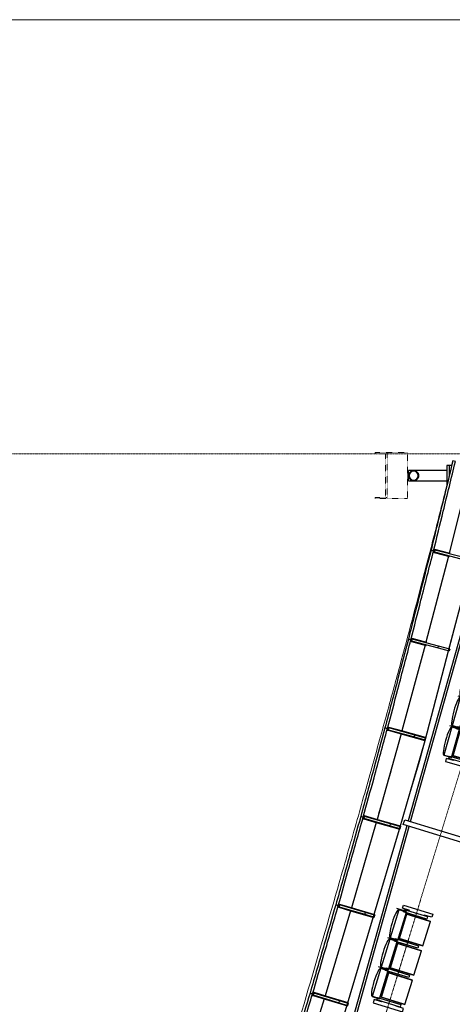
# Model space of a CAD drawing. Header units: millimetres. Extents: x 869791 to 957834, y 561000 to 598978.
# Tile 5 of 38: x 888604 to 897070, y 577230 to 596499. Entities that reach past the tile are written whole.
import ezdxf
from ezdxf.xclip import XClip

# ---------------------------------------------------------------- set-up
doc = ezdxf.new("R2010")
doc.units = ezdxf.units.MM
doc.header["$XCLIPFRAME"] = 2
for name, pattern in [('_T2 Grid Line', [22.225, 12.7, -3.175, 3.175, -3.175]), ('_T2 Overhead', [6.6, 4, -1, 0.6, -1]), ('Dash', [6.35, 3.175, -3.175])]:
    doc.linetypes.add(name, pattern=pattern)
doc.layers.add('$AUDIT_BAD_LAYER1', color=7, linetype='Continuous')
doc.layers.add('_grå hatch fotavtrykk', color=7, linetype='Continuous')
for name, color, linetype, lineweight in [('0-1', 7, 'Continuous', 5), ('A2-1', 7, '_T2 Overhead', 5), ('A2-3', 7, 'Continuous', 9), ('A2-4', 7, 'Dash', 5), ('A2-V', 7, 'Continuous', 5), ('A2-V-3', 7, '_T2 Overhead', 5), ('A254', 7, 'Continuous', 5), ('A272-1', 7, '_T2 Overhead', 5), ('A281-1-1', 7, '_T2 Overhead', 5), ('A822-1', 7, '_T2 Grid Line', 5), ('A852-TYNN', 7, 'Continuous', 5)]:
    doc.layers.add(name, color=color, linetype=linetype, lineweight=lineweight)

# ---------------------------------------------------------------- blocks, each defined once
blk = doc.blocks.new('A230 - PN Fasade_SG Glassfinner med 1xSplice -- A230 - PN Fasade Hovedfamilie - A230 - PN Fasade_SG Glassfinner med 1xSplice - BK-BM-36369260-19447-aa-tof-20-3000')
at = {"layer": '$AUDIT_BAD_LAYER1'}
for p, q in [((565080, 586132), (565065, 586074)), ((565065, 586074), (565075, 586072)), ((565075, 586072), (565090, 586130)), ((565075, 586072), (565373, 585995)), ((565087, 586120), (565078, 586082)), ((565078, 586082), (565597, 585949)), ((565090, 586130), (565080, 586132)), ((565606, 585987), (565087, 586120)), ((565388, 586053), (565090, 586130)), ((565597, 585949), (565606, 585987)), ((565835, 585928), (565606, 585987)), ((565597, 585949), (565825, 585890)), ((565835, 585928), (565825, 585890))]:
    blk.add_line(p, q, dxfattribs=at)
blk = doc.blocks.new('A230 - PN Fasade_SG Glassfinner med 1xSplice -- A230 - PN Fasade Hovedfamilie - A230 - PN Fasade_SG Glassfinner med 1xSplice - BK-BM-36369261-19447-aa-tof-20-3000')
at = {"layer": '$AUDIT_BAD_LAYER1'}
for p, q in [((564637, 584391), (564622, 584333)), ((564622, 584333), (564631, 584330)), ((564631, 584330), (564647, 584388)), ((564631, 584330), (564918, 584254)), ((564644, 584378), (564634, 584341)), ((564634, 584341), (565150, 584203)), ((564647, 584388), (564637, 584391)), ((565160, 584241), (564644, 584378)), ((564933, 584312), (564647, 584388)), ((565150, 584203), (565160, 584241)), ((565378, 584183), (565160, 584241)), ((565150, 584203), (565368, 584145)), ((565378, 584183), (565368, 584145))]:
    blk.add_line(p, q, dxfattribs=at)
blk = doc.blocks.new('A230 - PN Fasade_SG Glassfinner med 2xSplice -- A230 - PN Fasade Hovedfamilie - A230 - PN Fasade_SG Glassfinner med 2xSplice - BK-BM-36415162-19447-aa-tof-20-3000')
at = {"layer": '$AUDIT_BAD_LAYER1'}
for p, q in [((564178, 582653), (564162, 582595)), ((564162, 582595), (564172, 582593)), ((564172, 582593), (564188, 582650)), ((564172, 582593), (564446, 582517)), ((564185, 582639), (564175, 582604)), ((564175, 582604), (564688, 582462)), ((564188, 582650), (564178, 582653)), ((564698, 582497), (564185, 582639)), ((564462, 582575), (564188, 582650)), ((564446, 582517), (564891, 582394)), ((564907, 582452), (564462, 582575)), ((564688, 582462), (564698, 582497)), ((564903, 582440), (564698, 582497)), ((564688, 582462), (564894, 582406)), ((564907, 582452), (564891, 582394)), ((564894, 582406), (564903, 582440))]:
    blk.add_line(p, q, dxfattribs=at)
blk = doc.blocks.new('A230 - PN Fasade_SG Glassfinner med 2xSplice -- A230 - PN Fasade Hovedfamilie - A230 - PN Fasade_SG Glassfinner med 2xSplice - BK-BM-36415163-19447-aa-tof-20-3000')
at = {"layer": '$AUDIT_BAD_LAYER1'}
for p, q in [((563704, 580919), (563688, 580861)), ((563688, 580861), (563698, 580859)), ((563698, 580859), (563714, 580916)), ((563698, 580859), (563959, 580784)), ((563711, 580905), (563701, 580870)), ((563701, 580870), (564211, 580724)), ((563714, 580916), (563704, 580919)), ((564221, 580759), (563711, 580905)), ((563975, 580842), (563714, 580916)), ((563959, 580784), (564401, 580658)), ((564417, 580715), (563975, 580842)), ((564211, 580724), (564221, 580759)), ((564414, 580704), (564221, 580759)), ((564211, 580724), (564404, 580669)), ((564417, 580715), (564401, 580658)), ((564404, 580669), (564414, 580704))]:
    blk.add_line(p, q, dxfattribs=at)
blk = doc.blocks.new('A230 - PN Fasade_SG Glassfinner med 2xSplice -- A230 - PN Fasade Hovedfamilie - A230 - PN Fasade_SG Glassfinner med 2xSplice - BK-BM-36415164-19447-aa-tof-20-3000')
at = {"layer": '$AUDIT_BAD_LAYER1'}
for p, q in [((563216, 579189), (563199, 579131)), ((563199, 579131), (563208, 579129)), ((563208, 579129), (563225, 579186)), ((563208, 579129), (563456, 579056)), ((563222, 579175), (563212, 579140)), ((563212, 579140), (563719, 578991)), ((563225, 579186), (563216, 579189)), ((563729, 579025), (563222, 579175)), ((563473, 579113), (563225, 579186)), ((563456, 579056), (563896, 578926)), ((563913, 578983), (563473, 579113)), ((563719, 578991), (563729, 579025)), ((563909, 578972), (563729, 579025)), ((563719, 578991), (563899, 578937)), ((563913, 578983), (563896, 578926)), ((563899, 578937), (563909, 578972))]:
    blk.add_line(p, q, dxfattribs=at)
blk = doc.blocks.new('A230 - PN Fasade_SG Glassfinner med 2xSplice -- A230 - PN Fasade Hovedfamilie - A230 - PN Fasade_SG Glassfinner med 2xSplice - BK-BM-36415165-19447-aa-tof-20-3000')
at = {"layer": '$AUDIT_BAD_LAYER1'}
for p, q in [((562713, 577463), (562696, 577405)), ((562696, 577405), (562705, 577402)), ((562705, 577402), (562723, 577460)), ((562705, 577402), (562940, 577331)), ((562719, 577448), (562709, 577414)), ((562709, 577414), (563213, 577261)), ((562723, 577460), (562713, 577463)), ((563223, 577295), (562719, 577448)), ((562957, 577389), (562723, 577460)), ((562940, 577331), (563377, 577199)), ((563394, 577256), (562957, 577389)), ((563213, 577261), (563223, 577295)), ((563391, 577244), (563223, 577295)), ((563213, 577261), (563380, 577210)), ((563394, 577256), (563377, 577199)), ((563380, 577210), (563391, 577244))]:
    blk.add_line(p, q, dxfattribs=at)
blk = doc.blocks.new('A230 - PN Fasade_Glasspanel SG -- A230 - PN Fasade Hovedfamilie - A230 - PN Fasade_Glasspanel SG 3-lags-31014170-19447-aa-tof-20-3000')
at = {"layer": '$AUDIT_BAD_LAYER1'}
for p, q in [((562921, 577337), (562468, 575865)), ((562695, 577437), (562646, 577451)), ((562450, 575808), (562410, 575678)), ((562129, 575728), (562178, 575715))]:
    blk.add_line(p, q, dxfattribs=at)
for points in [[(562646, 577451), (562569, 577195), (562397, 576621), (562225, 576047), (562129, 575728)], [(562178, 575715), (562255, 575970), (562427, 576544), (562599, 577118), (562695, 577437)]]:
    blk.add_open_spline(points, degree=3, knots=[0, 0, 0, 0, 0.444444, 1, 1, 1, 1], dxfattribs=at)
blk = doc.blocks.new('A230 - PN Fasade_Glasspanel SG -- A230 - PN Fasade Hovedfamilie - A230 - PN Fasade_Glasspanel SG 3-lags-31014180-19447-aa-tof-20-3000')
at = {"layer": '$AUDIT_BAD_LAYER1'}
for p, q in [((563437, 579061), (562938, 577394)), ((563198, 579163), (563148, 579176)), ((562645, 577450), (562695, 577437))]:
    blk.add_line(p, q, dxfattribs=at)
for points in [[(563148, 579176), (563074, 578921), (562906, 578345), (562739, 577770), (562645, 577450)], [(562695, 577437), (562769, 577693), (562937, 578268), (563105, 578843), (563198, 579163)]]:
    blk.add_open_spline(points, degree=3, knots=[0, 0, 0, 0, 0.444444, 1, 1, 1, 1], dxfattribs=at)
blk = doc.blocks.new('A230 - PN Fasade_Glasspanel SG -- A230 - PN Fasade Hovedfamilie - A230 - PN Fasade_Glasspanel SG 3-lags-31014171-19447-aa-tof-20-3000')
at = {"layer": '$AUDIT_BAD_LAYER1'}
for p, q in [((563939, 580790), (563454, 579119)), ((563687, 580893), (563637, 580906)), ((563148, 579176), (563198, 579163))]:
    blk.add_line(p, q, dxfattribs=at)
for points in [[(563637, 580906), (563565, 580650), (563402, 580073), (563239, 579496), (563148, 579176)], [(563198, 579163), (563270, 579419), (563433, 579996), (563596, 580573), (563687, 580893)]]:
    blk.add_open_spline(points, degree=3, knots=[0, 0, 0, 0, 0.444444, 1, 1, 1, 1], dxfattribs=at)
blk = doc.blocks.new('A230 - PN Fasade_Glasspanel SG -- A230 - PN Fasade Hovedfamilie - A230 - PN Fasade_Glasspanel SG 3-lags-31014181-19447-aa-tof-20-3000')
at = {"layer": '$AUDIT_BAD_LAYER1'}
for p, q in [((564427, 582522), (563956, 580847)), ((564161, 582627), (564111, 582640)), ((563637, 580906), (563687, 580893))]:
    blk.add_line(p, q, dxfattribs=at)
for points in [[(564111, 582640), (564041, 582383), (563883, 581805), (563725, 581227), (563637, 580906)], [(563687, 580893), (563757, 581150), (563915, 581728), (564073, 582306), (564161, 582627)]]:
    blk.add_open_spline(points, degree=3, knots=[0, 0, 0, 0, 0.444444, 1, 1, 1, 1], dxfattribs=at)
blk = doc.blocks.new('A230 - PN Fasade_Glasspanel SG -- A230 - PN Fasade Hovedfamilie - A230 - PN Fasade_Glasspanel SG 3-lags-31014172-19447-aa-tof-20-3000')
at = {"layer": '$AUDIT_BAD_LAYER1'}
for p, q in [((564898, 584259), (564443, 582580)), ((564620, 584365), (564570, 584377)), ((564111, 582639), (564161, 582627))]:
    blk.add_line(p, q, dxfattribs=at)
for points in [[(564570, 584377), (564502, 584119), (564349, 583540), (564196, 582961), (564111, 582639)], [(564161, 582627), (564229, 582884), (564382, 583464), (564535, 584043), (564620, 584365)]]:
    blk.add_open_spline(points, degree=3, knots=[0, 0, 0, 0, 0.444444, 1, 1, 1, 1], dxfattribs=at)
blk = doc.blocks.new('A230 - PN Fasade_Glasspanel SG -- A230 - PN Fasade Hovedfamilie - A230 - PN Fasade_Glasspanel SG 3-lags-31014182-19447-aa-tof-20-3000')
at = {"layer": '$AUDIT_BAD_LAYER1'}
for p, q in [((565354, 586000), (564914, 584317)), ((565063, 586106), (565013, 586118)), ((564569, 584377), (564620, 584365))]:
    blk.add_line(p, q, dxfattribs=at)
for points in [[(565013, 586118), (564947, 585860), (564799, 585279), (564652, 584699), (564569, 584377)], [(564620, 584365), (564685, 584623), (564833, 585203), (564981, 585783), (565063, 586106)]]:
    blk.add_open_spline(points, degree=3, knots=[0, 0, 0, 0, 0.444444, 1, 1, 1, 1], dxfattribs=at)
blk = doc.blocks.new('A230 - PN Fasade_Glasspanel SG -- A230 - PN Fasade Hovedfamilie - A230 - PN Fasade_Glasspanel SG 3-lags-31014173-19447-aa-tof-20-3000')
at = {"layer": '$AUDIT_BAD_LAYER1'}
for p, q in [((565792, 587746), (565369, 586058)), ((565490, 587851), (565440, 587863)), ((565013, 586118), (565063, 586106))]:
    blk.add_line(p, q, dxfattribs=at)
for points in [[(565440, 587863), (565377, 587604), (565234, 587022), (565092, 586441), (565013, 586118)], [(565063, 586106), (565126, 586364), (565269, 586946), (565411, 587528), (565490, 587851)]]:
    blk.add_open_spline(points, degree=3, knots=[0, 0, 0, 0, 0.444444, 1, 1, 1, 1], dxfattribs=at)
blk = doc.blocks.new('gmtik-a-200-1-0001_rvt-1-19447-aa-tof-20-3000')
at = {"layer": '$AUDIT_BAD_LAYER1'}
for name in ['A230 - PN Fasade_Glasspanel SG -- A230 - PN Fasade Hovedfamilie - A230 - PN Fasade_Glasspanel SG 3-lags-31014173-19447-aa-tof-20-3000', 'A230 - PN Fasade_Glasspanel SG -- A230 - PN Fasade Hovedfamilie - A230 - PN Fasade_Glasspanel SG 3-lags-31014182-19447-aa-tof-20-3000', 'A230 - PN Fasade_SG Glassfinner med 1xSplice -- A230 - PN Fasade Hovedfamilie - A230 - PN Fasade_SG Glassfinner med 1xSplice - BK-BM-36369260-19447-aa-tof-20-3000', 'A230 - PN Fasade_Glasspanel SG -- A230 - PN Fasade Hovedfamilie - A230 - PN Fasade_Glasspanel SG 3-lags-31014172-19447-aa-tof-20-3000', 'A230 - PN Fasade_SG Glassfinner med 1xSplice -- A230 - PN Fasade Hovedfamilie - A230 - PN Fasade_SG Glassfinner med 1xSplice - BK-BM-36369261-19447-aa-tof-20-3000', 'A230 - PN Fasade_Glasspanel SG -- A230 - PN Fasade Hovedfamilie - A230 - PN Fasade_Glasspanel SG 3-lags-31014181-19447-aa-tof-20-3000', 'A230 - PN Fasade_SG Glassfinner med 2xSplice -- A230 - PN Fasade Hovedfamilie - A230 - PN Fasade_SG Glassfinner med 2xSplice - BK-BM-36415162-19447-aa-tof-20-3000', 'A230 - PN Fasade_Glasspanel SG -- A230 - PN Fasade Hovedfamilie - A230 - PN Fasade_Glasspanel SG 3-lags-31014171-19447-aa-tof-20-3000', 'A230 - PN Fasade_SG Glassfinner med 2xSplice -- A230 - PN Fasade Hovedfamilie - A230 - PN Fasade_SG Glassfinner med 2xSplice - BK-BM-36415163-19447-aa-tof-20-3000', 'A230 - PN Fasade_Glasspanel SG -- A230 - PN Fasade Hovedfamilie - A230 - PN Fasade_Glasspanel SG 3-lags-31014180-19447-aa-tof-20-3000', 'A230 - PN Fasade_SG Glassfinner med 2xSplice -- A230 - PN Fasade Hovedfamilie - A230 - PN Fasade_SG Glassfinner med 2xSplice - BK-BM-36415164-19447-aa-tof-20-3000', 'A230 - PN Fasade_Glasspanel SG -- A230 - PN Fasade Hovedfamilie - A230 - PN Fasade_Glasspanel SG 3-lags-31014170-19447-aa-tof-20-3000', 'A230 - PN Fasade_SG Glassfinner med 2xSplice -- A230 - PN Fasade Hovedfamilie - A230 - PN Fasade_SG Glassfinner med 2xSplice - BK-BM-36415165-19447-aa-tof-20-3000']:
    blk.add_blockref(name, (0, 0), dxfattribs=at)
blk = doc.blocks.new('A231 - InPlace - Dekkeforkant nivå F skrå isolert - A231 - InPlace - Dekkeforkant nivå F skrå isolert-29568980-19447-aa-tof-20-3000')
at = {"layer": 'A2-V'}
blk.add_open_spline([(565370, 587579), (565359, 587533), (565319, 587372), (565248, 587091), (565158, 586732), (565063, 586362), (564965, 585980), (564829, 585453), (564646, 584758), (564404, 583856), (564137, 582875), (563840, 581805), (563511, 580637), (563145, 579359), (562672, 577729), (562290, 576430), (562042, 575596)], degree=3, knots=[0.8748397, 0.8748397, 0.8748397, 0.8748397, 0.877095, 0.8826816, 0.8882682, 0.8938547, 0.8994413, 0.9050279, 0.9162011, 0.9273743, 0.9385475, 0.9497207, 0.9608939, 0.972067, 0.9832402, 1, 1, 1, 1], dxfattribs=at)
blk = doc.blocks.new('B220 - Docking tavle - B220 - Docking brakett på fasade 60-36055786-19447-aa-tof-20-3000')
at = {"layer": '$AUDIT_BAD_LAYER1'}
for p, q in [((-200, -556), (-200, -601)), ((-13, -601), (-200, -601)), ((-200, -601), (-200, -649)), ((-200, -649), (177, -649)), ((-100, -649), (-100, -1300)), ((100, -1300), (100, -649)), ((-100, -1300), (-100, -1400)), ((100, -1400), (100, -1300)), ((0, -1400), (-100, -1400)), ((0, -1400), (-90, -1400)), ((100, -1400), (0, -1400)), ((90, -1400), (0, -1400))]:
    blk.add_line(p, q, dxfattribs=at)
for radius, start, end in [(100, 90, 180), (100, 180, 270), (90, 90, 270), (90, 150, 180), (90, 180, 195), (100, 90, 115.6632), (100, 360, 90), (100, 64.3368, 90), (90, 270, 90), (100, 270, 360), (90, 330, 360), (90, 360, 15), (100, 244.3368, 270), (100, 270, 295.6632)]:
    blk.add_arc((0, -1300), radius, start, end, dxfattribs=at)
at = {"layer": 'A2-3'}
for radius, start, end in [(100, 90, 270), (90, 90, 270), (100, 270, 90), (90, 270, 90)]:
    blk.add_arc((0, -1300), radius, start, end, dxfattribs=at)
at = {"layer": 'A2-4'}
for p, q in [((450, -1420), (-450, -1420)), ((-450, -1420), (-450, -1820)), ((450, -1820), (450, -1420)), ((-430, -1820), (-450, -1820)), ((-450, -1820), (-450, -2055)), ((-450, -1820), (450, -1820)), ((-430, -2055), (-430, -1820)), ((430, -1850), (-430, -1850)), ((450, -1820), (430, -1820)), ((430, -1820), (430, -2055)), ((450, -2055), (450, -1820)), ((-450, -2055), (-430, -2055)), ((430, -2055), (450, -2055))]:
    blk.add_line(p, q, dxfattribs=at)
blk = doc.blocks.new('A247 - Fendring - A247 Fendring - FE-S01 - Avviser_ montert m_ brakett mot dekke_ 1 rør Ø_49 mm-70398978-19447-aa-tof-20-3000')
at = {"layer": '$AUDIT_BAD_LAYER1'}
for p, q in [((6736, 24), (0, 24)), ((0, -24), (0, 24)), ((11633, 24), (6836, 24)), ((11633, 24), (11633, -24)), ((0, -24), (6735, -24)), ((6835, -24), (11633, -24))]:
    blk.add_line(p, q, dxfattribs=at)
blk = doc.blocks.new('Rectangular Mullion - A280 - Håndløper - 100x40-65987240-19447-aa-tof-20-3000')
at = {"layer": '$AUDIT_BAD_LAYER1'}
for p, q in [((564470, 580747), (564500, 580843)), ((564500, 580843), (565925, 580407)), ((565896, 580311), (564470, 580747)), ((565925, 580407), (565896, 580311))]:
    blk.add_line(p, q, dxfattribs=at)
blk = doc.blocks.new('A278 - Stolrekker Gate-NY - A278 - Gate stolrekke - 3 stk-64335972-19447-aa-tof-20-3000')
at = {"layer": '$AUDIT_BAD_LAYER1'}
for p, q in [((-65, -173), (-65, -773)), ((0, -173), (-65, -173)), ((0, -325), (0, -173)), ((47, -113), (47, -269)), ((622, -114), (47, -114)), ((47, -153), (47, -114)), ((47, -114), (47, -115)), ((47, -259), (47, -153)), ((622, -269), (622, -113)), ((622, -115), (622, -114)), ((622, -114), (622, -153)), ((622, -153), (622, -259)), ((635, -269), (635, -68)), ((647, -113), (647, -269)), ((1222, -114), (647, -114)), ((647, -153), (647, -114)), ((647, -114), (647, -115)), ((647, -259), (647, -153)), ((1222, -269), (1222, -113)), ((1222, -115), (1222, -114)), ((1222, -114), (1222, -153)), ((1222, -153), (1222, -259)), ((1235, -269), (1235, -68)), ((1247, -113), (1247, -269)), ((1822, -114), (1247, -114)), ((1247, -153), (1247, -114)), ((1247, -114), (1247, -115)), ((1247, -259), (1247, -153)), ((1822, -269), (1822, -113)), ((1822, -115), (1822, -114)), ((1822, -114), (1822, -153)), ((1822, -153), (1822, -259)), ((1835, -269), (1835, -68)), ((1870, -325), (1870, -173)), ((1870, -173), (1935, -173)), ((1935, -173), (1935, -773)), ((10, -325), (0, -325)), ((10, -700), (10, -220)), ((10, -220), (60, -220)), ((47, -269), (47, -259)), ((47, -269), (622, -269)), ((60, -220), (60, -700)), ((85, -752), (85, -269)), ((585, -269), (85, -269)), ((85, -278), (85, -773)), ((85, -293), (585, -293)), ((585, -269), (585, -752)), ((585, -773), (585, -278)), ((610, -693), (610, -213)), ((610, -213), (660, -213)), ((622, -259), (622, -269)), ((647, -269), (647, -259)), ((647, -269), (1222, -269)), ((660, -213), (660, -693)), ((685, -752), (685, -269)), ((1185, -269), (685, -269)), ((685, -278), (685, -773)), ((685, -293), (1185, -293)), ((1185, -269), (1185, -752)), ((1185, -773), (1185, -278)), ((1210, -693), (1210, -213)), ((1210, -213), (1260, -213)), ((1222, -259), (1222, -269)), ((1247, -269), (1247, -259)), ((1247, -269), (1822, -269)), ((1260, -213), (1260, -693)), ((1285, -752), (1285, -269)), ((1785, -269), (1285, -269)), ((1285, -278), (1285, -773)), ((1285, -293), (1785, -293)), ((1785, -269), (1785, -752)), ((1785, -773), (1785, -278)), ((1810, -693), (1810, -213)), ((1810, -213), (1860, -213)), ((1822, -259), (1822, -269)), ((1860, -213), (1860, -693)), ((1860, -325), (1870, -325)), ((10, -622), (0, -622)), ((0, -773), (0, -622)), ((60, -700), (10, -700)), ((85, -773), (85, -752)), ((585, -752), (585, -773)), ((660, -693), (610, -693)), ((685, -773), (685, -752)), ((1185, -752), (1185, -773)), ((1260, -693), (1210, -693)), ((1285, -773), (1285, -752)), ((1785, -752), (1785, -773)), ((1860, -693), (1810, -693)), ((1860, -622), (1870, -622)), ((1870, -773), (1870, -622)), ((-65, -773), (0, -773)), ((85, -773), (585, -773)), ((85, -773), (585, -773)), ((685, -773), (1185, -773)), ((685, -773), (1185, -773)), ((1285, -773), (1785, -773)), ((1285, -773), (1785, -773)), ((1935, -773), (1870, -773))]:
    blk.add_line(p, q, dxfattribs=at)
for centre, major_axis in [((335, -113), (-287, 0)), ((935, -113), (-287, 0)), ((1535, -113), (-288, 0))]:
    blk.add_ellipse(centre, major_axis=major_axis, ratio=0.16833, start_param=3.141593, end_param=6.283185, dxfattribs=at)
blk = doc.blocks.new('gmtio-a-200-1-0001_rvt-1-19447-aa-tof-20-3000')
at = {"layer": 'A254'}
for p, q in [((565815, 585893), (565367, 584186)), ((565367, 584186), (565816, 585893)), ((565816, 585893), (565367, 584186)), ((565357, 584148), (564910, 582451)), ((564911, 582451), (565357, 584148)), ((565357, 584148), (564911, 582451)), ((564403, 582440), (564222, 581750)), ((564788, 581984), (564907, 582437)), ((564907, 582437), (564788, 581984)), ((564896, 582394), (564788, 581985)), ((564788, 581985), (564412, 580718)), ((564412, 580717), (564788, 581984)), ((564788, 581984), (564412, 580717)), ((564222, 581750), (563987, 580958)), ((564394, 580660), (563898, 578988)), ((563898, 578988), (564395, 580659)), ((564395, 580659), (563898, 578988)), ((563881, 578930), (563384, 577259)), ((563385, 577259), (563881, 578930)), ((563881, 578930), (563385, 577259))]:
    blk.add_line(p, q, dxfattribs=at)
at = {"layer": '$AUDIT_BAD_LAYER1'}
blk.add_blockref('Rectangular Mullion - A280 - Håndløper - 100x40-65987240-19447-aa-tof-20-3000', (0, 0), dxfattribs=at)
at = {"layer": 'A2-1', "rotation": 270}
blk.add_blockref('B220 - Docking tavle - B220 - Docking brakett på fasade 60-36055786-19447-aa-tof-20-3000', (565974, 587576), dxfattribs=at)
at = {"layer": 'A2-V-3'}
blk.add_blockref('A231 - InPlace - Dekkeforkant nivå F skrå isolert - A231 - InPlace - Dekkeforkant nivå F skrå isolert-29568980-19447-aa-tof-20-3000', (0, 0), dxfattribs=at)
at = {"layer": 'A272-1'}
for p, rotation in [((565144, 582089), 74.33112785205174), ((563736, 577374), 72.85508304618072)]:
    blk.add_blockref('A278 - Stolrekker Gate-NY - A278 - Gate stolrekke - 3 stk-64335972-19447-aa-tof-20-3000', p, dxfattribs=dict(at, rotation=rotation))
at = {"layer": 'A281-1-1', "rotation": 254.3311278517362}
blk.add_blockref('A247 - Fendring - A247 Fendring - FE-S01 - Avviser_ montert m_ brakett mot dekke_ 1 rør Ø_49 mm-70398978-19447-aa-tof-20-3000', (566410, 587300), dxfattribs=at)

msp = doc.modelspace()

# ---------------------------------------------------------------- linework, layer by layer
at = {"layer": '_grå hatch fotavtrykk'}
msp.add_lwpolyline([(889221, 561000), (893684, 575599), (894455, 575337), (896036, 580660), (896537, 582394), (896998, 584148), (897457, 585893), (898071, 588289), (898106, 588440), (898725, 591155), (898734, 591193), (899238, 593403), (899500, 594719), (899841, 596435), (899854, 596499)], dxfattribs=at)
at = {"layer": 'A822-1'}
for p, q in [((890863, 561000), (901716, 596499)), ((869791, 588000), (957834, 588000))]:
    msp.add_line(p, q, dxfattribs=at)
at = {"layer": 'A852-TYNN'}
msp.add_lwpolyline([(957834, 596499), (869791, 596499), (869791, 561000), (957834, 561000)], close=True, dxfattribs=at)
msp.add_lwpolyline([(900096, 596499), (900040, 596221), (898083, 587362), (896255, 580808), (897627, 580388), (897727, 580714), (903417, 578974), (903440, 578967), (905649, 586192), (905604, 586206), (908751, 596499)], dxfattribs=at)

# ---------------------------------------------------------------- block references
at = {"layer": '0-1'}
ref = msp.add_blockref('gmtik-a-200-1-0001_rvt-1-19447-aa-tof-20-3000', (331641, 0), dxfattribs=at)
XClip(ref).set_block_clipping_path([(538149.9999999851, 560999.9999999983), (626192.6181362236, 596498.7507570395)])
ref = msp.add_blockref('gmtio-a-200-1-0001_rvt-1-19447-aa-tof-20-3000', (331641, 0), dxfattribs=at)
XClip(ref).set_block_clipping_path([(538149.9999999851, 560999.9999999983), (626192.6181362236, 596498.7507570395)])

doc.saveas('drawing.dxf')
